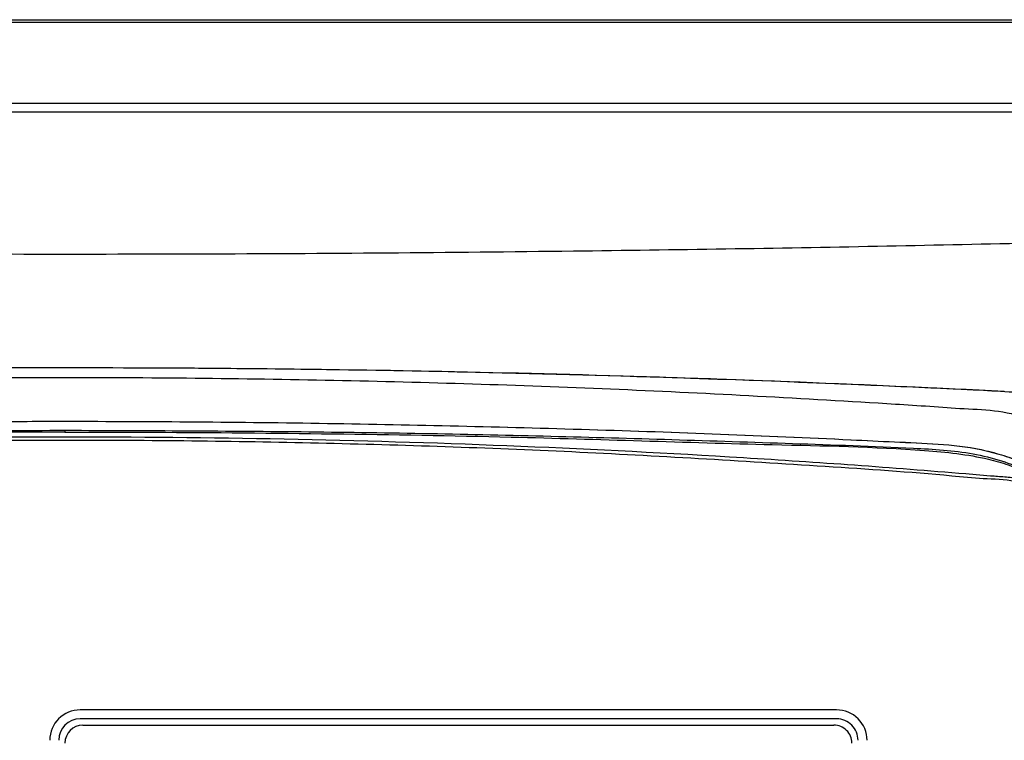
# Model space of a CAD drawing. Header units: millimetres. Extents: x -0.387 to 0.594, y -0.166 to 0.447.
# Tile 44 of 109: x 0.061 to 0.115, y 0.222 to 0.262. Entities that reach past the tile are written whole.
import ezdxf

# ---------------------------------------------------------------- set-up
doc = ezdxf.new("R2010")
doc.units = ezdxf.units.MM
doc.layers.add('FORMAT', color=7, linetype='Continuous')

msp = doc.modelspace()

# ---------------------------------------------------------------- linework, layer by layer
at = {"layer": 'FORMAT', "color": 7, "linetype": 'Continuous', "lineweight": 25}
for p, q in [((-0.012469, 0.262337), (0.138618, 0.262337)), ((-0.012338, 0.262206), (0.138487, 0.262206)), ((-0.007829, 0.257679), (0.133978, 0.257679)), ((0.133478, 0.25718), (-0.007329, 0.25718)), ((0.063073, 0.23942), (0.063098, 0.23942)), ((0.063073, 0.23942), (0.063073, 0.23932)), ((0.063098, 0.23942), (0.063141, 0.23942)), ((0.106123, 0.223814), (0.063923, 0.223814)), ((0.106123, 0.223314), (0.063923, 0.223314)), ((0.106123, 0.223314), (0.063923, 0.223314)), ((0.063923, 0.223314), (0.063923, 0.223314)), ((0.106123, 0.223314), (0.106123, 0.223314)), ((0.064073, 0.222964), (0.105973, 0.222964)), ((0.107323, 0.222115), (0.107323, 0.222115)), ((0.107823, 0.222116), (0.107823, 0.222116))]:
    msp.add_line(p, q, dxfattribs=at)
for centre, radius, start, end in [((0.063923, 0.222114), 0.0016998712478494, 89.99564, 179.995613), ((0.106123, 0.222114), 0.0016998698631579, 0.004341, 90.004367), ((0.063923, 0.222114), 0.0011999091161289, 89.99564, 179.995613), ((0.063923, 0.222114), 0.0011999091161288, 89.99564, 179.995613), ((0.106123, 0.222114), 0.0011999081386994, 0.004341, 90.004367), ((0.106123, 0.222114), 0.0011999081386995, 0.004341, 90.004367), ((0.064073, 0.221964), 0.0009999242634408, 89.99564, 179.995613), ((0.105973, 0.221964), 0.0009999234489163, 0.004341, 90.004367)]:
    msp.add_arc(centre, radius, start, end, dxfattribs=at)
for points, knots in [([(0.1252052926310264, 0.2500576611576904), (0.1196135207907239, 0.2499230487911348), (0.1112219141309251, 0.2497210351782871), (0.0999382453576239, 0.2495260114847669), (0.0908171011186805, 0.2493978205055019), (0.0810361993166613, 0.2493001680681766), (0.0705949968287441, 0.2492424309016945), (0.0601279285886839, 0.2492319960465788), (0.0490682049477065, 0.2492712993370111), (0.0374336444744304, 0.2493693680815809), (0.0252333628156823, 0.2495365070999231), (0.0130516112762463, 0.2497609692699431), (0.0049792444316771, 0.2499587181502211), (0.0009402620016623, 0.2500576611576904)], [0, 0, 0, 0, 0.1362650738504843, 0.2044938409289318, 0.2728141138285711, 0.3562397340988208, 0.4397506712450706, 0.5235200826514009, 0.6073763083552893, 0.7051890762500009, 0.8031391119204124, 0.9015012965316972, 1, 1, 1, 1]), ([(0.0264834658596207, 0.2422807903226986), (0.0270465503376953, 0.2423004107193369), (0.0284263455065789, 0.2423484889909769), (0.0308788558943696, 0.2424279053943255), (0.0338670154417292, 0.2425167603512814), (0.0373179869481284, 0.242608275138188), (0.0400628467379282, 0.2426716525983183), (0.0420866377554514, 0.2427135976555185), (0.0432200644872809, 0.2427358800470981), (0.0443909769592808, 0.2427576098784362), (0.0455993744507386, 0.2427786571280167), (0.0468452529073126, 0.2427989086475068), (0.0512133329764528, 0.2428644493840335), (0.0588709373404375, 0.2429413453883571), (0.066102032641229, 0.2429153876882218), (0.0698037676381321, 0.2429020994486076)], [0, 0, 0, 0, 0.0391791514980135, 0.0960054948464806, 0.1704889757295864, 0.2467184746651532, 0.335451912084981, 0.3607617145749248, 0.3869309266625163, 0.4139594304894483, 0.4418470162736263, 0.4705933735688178, 0.5001980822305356, 0.7441419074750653, 0.9999999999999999, 0.9999999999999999, 0.9999999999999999, 0.9999999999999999]), ([(0.0264834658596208, 0.2422807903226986), (0.0300961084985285, 0.2423975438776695), (0.0373106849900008, 0.24263070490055), (0.0481589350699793, 0.2428350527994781), (0.0589902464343, 0.24294180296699), (0.0662027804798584, 0.2429153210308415), (0.0698037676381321, 0.2429020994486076)], [0, 0, 0, 0, 0.2511094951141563, 0.5014746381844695, 0.7511022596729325, 1, 1, 1, 1]), ([(0.0698037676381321, 0.2429020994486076), (0.0724995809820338, 0.2428778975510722), (0.0778929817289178, 0.2428294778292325), (0.0872888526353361, 0.2426528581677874), (0.0966676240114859, 0.242390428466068), (0.1051331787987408, 0.242076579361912), (0.1104951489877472, 0.2418344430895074), (0.1138186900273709, 0.2416875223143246), (0.1153488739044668, 0.241597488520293), (0.1159857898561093, 0.2415600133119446)], [0, 0, 0, 0, 0.1742354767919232, 0.3485856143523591, 0.6081009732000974, 0.782580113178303, 0.8996939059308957, 0.9582491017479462, 1, 1, 1, 1]), ([(0.0698037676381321, 0.2429020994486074), (0.0736163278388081, 0.2428654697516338), (0.0812464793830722, 0.2427921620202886), (0.0926820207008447, 0.2425207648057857), (0.1041094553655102, 0.2421416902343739), (0.1116898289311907, 0.2417833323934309), (0.115482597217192, 0.2416040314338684)], [0, 0, 0, 0, 0.2491659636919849, 0.4986607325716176, 0.7491596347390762, 0.9999999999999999, 0.9999999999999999, 0.9999999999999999, 0.9999999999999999]), ([(0.0698037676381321, 0.2429020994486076), (0.0724995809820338, 0.2428778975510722), (0.0778929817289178, 0.2428294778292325), (0.0872888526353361, 0.2426528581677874), (0.0966676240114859, 0.242390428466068), (0.1051331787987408, 0.242076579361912), (0.1104951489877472, 0.2418344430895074), (0.1138186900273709, 0.2416875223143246), (0.1153488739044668, 0.241597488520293), (0.1159857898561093, 0.2415600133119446)], [0, 0, 0, 0, 0.1742354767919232, 0.3485856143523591, 0.6081009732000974, 0.782580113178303, 0.8996939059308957, 0.9582491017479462, 1, 1, 1, 1]), ([(0.0048585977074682, 0.2341465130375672), (0.0049295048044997, 0.2347985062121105), (0.0050698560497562, 0.2360890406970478), (0.0060241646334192, 0.2378082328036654), (0.0074228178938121, 0.2391150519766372), (0.0090889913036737, 0.240057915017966), (0.0109550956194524, 0.2405490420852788), (0.0128730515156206, 0.2406140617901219), (0.0147884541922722, 0.2407619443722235), (0.0211734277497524, 0.2411724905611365), (0.0320739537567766, 0.2417690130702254), (0.0475511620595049, 0.2422591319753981), (0.0630611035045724, 0.2424271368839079), (0.07856437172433, 0.2422583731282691), (0.0940320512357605, 0.2417648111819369), (0.1049326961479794, 0.2411681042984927), (0.1113262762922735, 0.2407619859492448), (0.1132460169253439, 0.2406138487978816), (0.1151681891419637, 0.2405514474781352), (0.1170394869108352, 0.2400663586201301), (0.1187124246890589, 0.2391267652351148), (0.1201135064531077, 0.2378159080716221), (0.1210732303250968, 0.2360939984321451), (0.1212150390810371, 0.234799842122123), (0.1212866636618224, 0.2341461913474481)], [0, 0, 0, 0, 0.015736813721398, 0.0311489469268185, 0.0463906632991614, 0.0618526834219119, 0.0774333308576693, 0.0931357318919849, 0.1088326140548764, 0.1245159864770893, 0.2497291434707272, 0.3748530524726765, 0.4999727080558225, 0.6248925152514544, 0.749849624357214, 0.875199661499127, 0.8909158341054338, 0.9066465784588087, 0.9223867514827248, 0.9379997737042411, 0.9534849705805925, 0.9687634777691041, 0.9842230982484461, 1, 1, 1, 1]), ([(0.0048585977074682, 0.2341465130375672), (0.0049295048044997, 0.2347985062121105), (0.0050698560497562, 0.2360890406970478), (0.0060241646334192, 0.2378082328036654), (0.0074228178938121, 0.2391150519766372), (0.0090889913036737, 0.240057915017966), (0.0109550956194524, 0.2405490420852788), (0.0128730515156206, 0.2406140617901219), (0.0147884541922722, 0.2407619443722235), (0.0211734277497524, 0.2411724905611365), (0.0320739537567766, 0.2417690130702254), (0.0475511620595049, 0.2422591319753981), (0.0630611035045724, 0.2424271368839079), (0.07856437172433, 0.2422583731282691), (0.0940320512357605, 0.2417648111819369), (0.1049326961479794, 0.2411681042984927), (0.1113262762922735, 0.2407619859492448), (0.1132460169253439, 0.2406138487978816), (0.1151681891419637, 0.2405514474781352), (0.1170394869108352, 0.2400663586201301), (0.1187124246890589, 0.2391267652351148), (0.1201135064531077, 0.2378159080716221), (0.1210732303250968, 0.2360939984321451), (0.1212150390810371, 0.234799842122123), (0.1212866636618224, 0.2341461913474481)], [0, 0, 0, 0, 0.015736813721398, 0.0311489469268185, 0.0463906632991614, 0.0618526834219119, 0.0774333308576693, 0.0931357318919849, 0.1088326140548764, 0.1245159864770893, 0.2497291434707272, 0.3748530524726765, 0.4999727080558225, 0.6248925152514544, 0.749849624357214, 0.875199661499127, 0.8909158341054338, 0.9066465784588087, 0.9223867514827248, 0.9379997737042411, 0.9534849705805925, 0.9687634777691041, 0.9842230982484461, 1, 1, 1, 1]), ([(0.0072210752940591, 0.2342035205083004), (0.0072401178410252, 0.2345032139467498), (0.0072776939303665, 0.2350945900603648), (0.0075979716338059, 0.2359208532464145), (0.0080763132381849, 0.2366353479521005), (0.0089248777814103, 0.2374004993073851), (0.0102938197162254, 0.2378895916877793), (0.0129064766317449, 0.2386642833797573), (0.0166976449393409, 0.2387389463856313), (0.0214315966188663, 0.2390054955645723), (0.0261987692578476, 0.2391952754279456), (0.0309650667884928, 0.2393744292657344), (0.0357375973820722, 0.2395253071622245), (0.0426742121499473, 0.239710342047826), (0.0517866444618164, 0.2398749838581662), (0.0641962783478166, 0.2399495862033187), (0.0777292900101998, 0.2398447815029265), (0.0923657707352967, 0.2394920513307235), (0.1028985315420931, 0.2390995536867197), (0.1093647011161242, 0.2387649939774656), (0.1117864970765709, 0.2386801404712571), (0.1137895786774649, 0.2384659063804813), (0.1153231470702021, 0.2380625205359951), (0.1164082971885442, 0.2376878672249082), (0.1173713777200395, 0.2372738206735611), (0.1180720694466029, 0.2366304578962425), (0.1185507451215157, 0.2359148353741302), (0.1188697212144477, 0.2350861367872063), (0.1189059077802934, 0.2344936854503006), (0.1189242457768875, 0.2341934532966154)], [0, 0, 0, 0, 0.0077074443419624, 0.0152088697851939, 0.0225632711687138, 0.0298072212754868, 0.0443998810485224, 0.0596539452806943, 0.1007292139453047, 0.1419542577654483, 0.1831252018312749, 0.2242542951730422, 0.2653533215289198, 0.3064340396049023, 0.4032309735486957, 0.4999680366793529, 0.6255073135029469, 0.7511557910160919, 0.8771834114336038, 0.8982459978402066, 0.9193327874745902, 0.9402428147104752, 0.9504844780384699, 0.960470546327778, 0.970139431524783, 0.9773971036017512, 0.9847654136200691, 0.9922796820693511, 1, 1, 1, 1]), ([(0.0072210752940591, 0.2342035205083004), (0.0072558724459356, 0.2346011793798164), (0.00732435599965, 0.2353838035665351), (0.0078784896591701, 0.2364237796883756), (0.0088328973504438, 0.2373688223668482), (0.0102947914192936, 0.2378886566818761), (0.0121589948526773, 0.2384468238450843), (0.0143584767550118, 0.2386788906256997), (0.0167754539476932, 0.2387656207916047), (0.0232376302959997, 0.2391008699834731), (0.0337682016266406, 0.2394944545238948), (0.0484084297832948, 0.2398452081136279), (0.0630672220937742, 0.2399579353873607), (0.0777229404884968, 0.2398449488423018), (0.0923582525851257, 0.2394923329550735), (0.1028900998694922, 0.239099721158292), (0.1093557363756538, 0.2387655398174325), (0.1117773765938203, 0.2386802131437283), (0.1137804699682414, 0.2384676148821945), (0.1153145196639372, 0.2380651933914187), (0.1163995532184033, 0.2376909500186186), (0.117451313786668, 0.2372410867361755), (0.1182636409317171, 0.2364253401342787), (0.118820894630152, 0.2353858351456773), (0.1188894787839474, 0.2346018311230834), (0.1189243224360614, 0.2342035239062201)], [0, 0, 0, 0, 0.0102082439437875, 0.0200906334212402, 0.0297538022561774, 0.0443478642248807, 0.0596033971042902, 0.0804914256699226, 0.1015563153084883, 0.1225988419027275, 0.2485707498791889, 0.3743174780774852, 0.4999714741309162, 0.6255241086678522, 0.7511858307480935, 0.8772265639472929, 0.8982913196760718, 0.919380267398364, 0.9402941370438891, 0.9505385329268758, 0.9605280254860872, 0.9701999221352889, 0.9798802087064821, 0.989778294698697, 1, 1, 1, 1]), ([(0.118283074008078, 0.2344764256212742), (0.1182727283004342, 0.2345883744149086), (0.1182350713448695, 0.2349958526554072), (0.1179119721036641, 0.2356481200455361), (0.1173017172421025, 0.2363033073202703), (0.1165235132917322, 0.2367062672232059), (0.1157001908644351, 0.2367932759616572), (0.1146482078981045, 0.2368681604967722), (0.1097242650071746, 0.2372915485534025), (0.1009310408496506, 0.2379166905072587), (0.0885123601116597, 0.2385579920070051), (0.0760845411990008, 0.2389452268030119), (0.0636494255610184, 0.239082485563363), (0.0512158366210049, 0.2389686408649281), (0.0387871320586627, 0.2386040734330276), (0.0284345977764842, 0.2380908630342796), (0.0208375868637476, 0.2375986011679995), (0.0164462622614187, 0.2372754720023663), (0.0135044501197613, 0.2370430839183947), (0.0116374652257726, 0.2368741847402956), (0.0103890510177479, 0.2367976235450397), (0.0094641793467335, 0.2366624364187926), (0.0086804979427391, 0.2361678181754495), (0.0081266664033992, 0.2354727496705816), (0.0078794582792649, 0.2348652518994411), (0.0078539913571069, 0.2345238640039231), (0.0078505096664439, 0.2344771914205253)], [0, 0, 0, 0, 0.0029778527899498, 0.0108389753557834, 0.018700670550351, 0.0265232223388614, 0.0334670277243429, 0.0405108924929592, 0.0545879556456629, 0.1646509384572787, 0.2747129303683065, 0.3848199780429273, 0.4948819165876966, 0.6049886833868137, 0.7150506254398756, 0.825112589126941, 0.8802682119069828, 0.9172564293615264, 0.9420483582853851, 0.9586748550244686, 0.9669881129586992, 0.9753647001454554, 0.9831415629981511, 0.9909122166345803, 0.9987575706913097, 1, 1, 1, 1]), ([(0.0093685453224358, 0.2371613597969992), (0.0098518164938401, 0.237356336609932), (0.0108388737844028, 0.2377545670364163), (0.0134038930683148, 0.2383709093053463), (0.0170976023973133, 0.2384594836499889), (0.0217991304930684, 0.2386683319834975), (0.0265227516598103, 0.2388264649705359), (0.031248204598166, 0.2389727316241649), (0.0389042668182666, 0.239172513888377), (0.0495103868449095, 0.2393732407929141), (0.0585529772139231, 0.2394046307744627), (0.0630727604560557, 0.2394203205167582)], [0, 0, 0, 0, 0.0291495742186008, 0.0595365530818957, 0.1472303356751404, 0.2352764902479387, 0.3232134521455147, 0.4110655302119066, 0.4988560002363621, 0.7495117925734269, 0.9999999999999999, 0.9999999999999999, 0.9999999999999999, 0.9999999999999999]), ([(0.0630727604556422, 0.2393202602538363), (0.0614126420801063, 0.2393180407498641), (0.0564319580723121, 0.2393113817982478), (0.0481334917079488, 0.2392344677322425), (0.0366715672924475, 0.239033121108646), (0.0268699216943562, 0.2387471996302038), (0.0195648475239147, 0.2384788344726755), (0.0162266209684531, 0.2383319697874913), (0.0133550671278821, 0.2382443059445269), (0.0110206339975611, 0.2377819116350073), (0.0096418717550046, 0.2371682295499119), (0.0093691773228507, 0.2370468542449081)], [0, 0, 0, 0, 0.0920066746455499, 0.2760382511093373, 0.4600699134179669, 0.7285096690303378, 0.8220242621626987, 0.8687941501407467, 0.9155720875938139, 0.9833016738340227, 1, 1, 1, 1]), ([(0.0630727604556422, 0.2393202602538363), (0.064732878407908, 0.2393180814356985), (0.0697135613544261, 0.239311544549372), (0.0780155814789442, 0.2392303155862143), (0.0895232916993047, 0.2390457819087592), (0.1005412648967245, 0.2386358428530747), (0.1094080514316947, 0.2384832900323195), (0.1138137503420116, 0.2380436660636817), (0.1157137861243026, 0.2375103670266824), (0.116421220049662, 0.2372030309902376), (0.1167765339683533, 0.2370486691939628)], [0, 0, 0, 0, 0.0920074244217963, 0.2760405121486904, 0.4602687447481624, 0.7310655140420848, 0.889761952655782, 0.9568685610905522, 0.9783369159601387, 1, 1, 1, 1]), ([(0.0631411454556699, 0.2394203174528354), (0.0676525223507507, 0.2394037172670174), (0.0766782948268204, 0.239370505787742), (0.0902010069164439, 0.2391212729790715), (0.1014469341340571, 0.238761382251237), (0.1092803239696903, 0.2384918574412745), (0.1131843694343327, 0.2382699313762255), (0.1153103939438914, 0.2377569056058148), (0.1162965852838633, 0.2373575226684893), (0.1167794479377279, 0.2371619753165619)], [0, 0, 0, 0, 0.2503181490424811, 0.5008037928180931, 0.7518915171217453, 0.8778092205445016, 0.9404122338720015, 0.9708244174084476, 1, 1, 1, 1]), ([(0.1181744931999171, 0.2341157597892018), (0.1181443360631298, 0.2344092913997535), (0.1180840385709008, 0.2349961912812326), (0.1176152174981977, 0.2357651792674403), (0.1169324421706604, 0.236343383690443), (0.1157855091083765, 0.2366811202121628), (0.114309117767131, 0.2366890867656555), (0.1107887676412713, 0.2370480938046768), (0.1031374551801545, 0.2375561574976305), (0.09136460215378, 0.2382713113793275), (0.0772186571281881, 0.238745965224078), (0.0630702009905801, 0.2389125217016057), (0.0489249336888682, 0.2387459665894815), (0.0347851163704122, 0.238271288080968), (0.0230161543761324, 0.237557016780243), (0.015366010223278, 0.2370483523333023), (0.0118454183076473, 0.23669022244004), (0.010368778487, 0.2366806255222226), (0.0092191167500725, 0.2363470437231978), (0.0085332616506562, 0.2357686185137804), (0.0080622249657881, 0.2349983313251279), (0.0080016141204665, 0.2344099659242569), (0.0079713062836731, 0.2341157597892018)], [0, 0, 0, 0, 0.0077407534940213, 0.0154771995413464, 0.0232122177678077, 0.0309419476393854, 0.0465804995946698, 0.062219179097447, 0.1247730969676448, 0.2498775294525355, 0.3749800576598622, 0.5000428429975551, 0.625050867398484, 0.7500683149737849, 0.875151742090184, 0.9377032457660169, 0.9533421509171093, 0.9689810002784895, 0.9767319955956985, 0.9844845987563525, 0.992241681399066, 1, 1, 1, 1])]:
    msp.add_open_spline(points, degree=3, knots=knots, dxfattribs=at)

doc.saveas('drawing.dxf')
